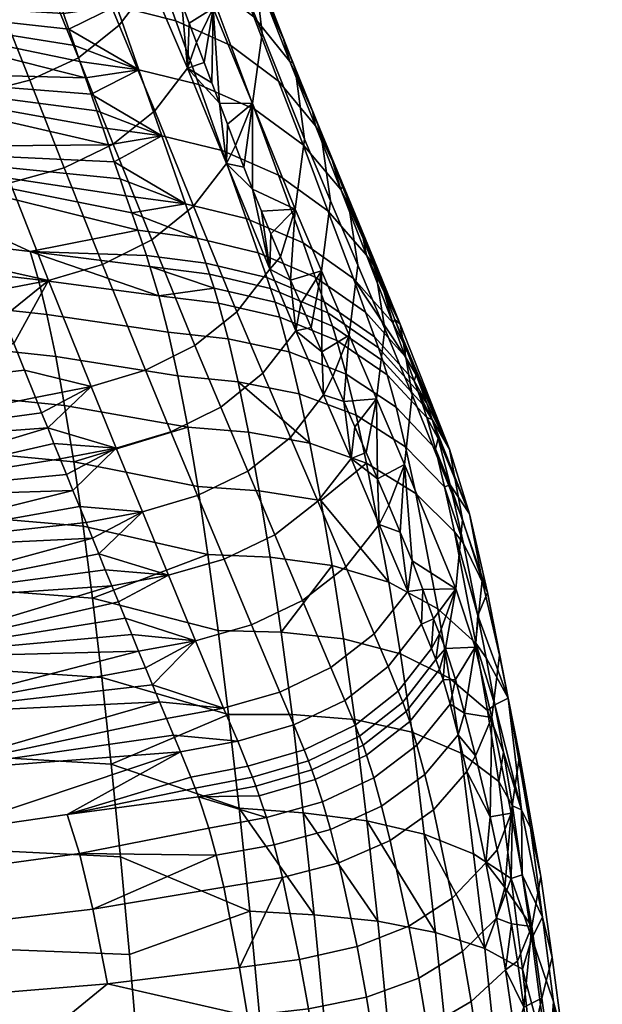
# Model space of a CAD drawing. Header units: millimetres. Extents: x -339 to 339, y -344 to 316.
# Tile 103 of 116: x 201 to 249, y 139 to 220. Entities that reach past the tile are written whole.
import ezdxf

# ---------------------------------------------------------------- set-up
doc = ezdxf.new("R2010")
doc.units = ezdxf.units.MM
doc.header["$MEASUREMENT"] = 0
for name, color, linetype in [('kolecka', 250, 'Continuous'), ('sedak', 253, 'Continuous'), ('sesak doplnky', 211, 'Continuous')]:
    doc.layers.add(name, color=color, linetype=linetype)

msp = doc.modelspace()

# ---------------------------------------------------------------- meshes
at = {"layer": 'kolecka'}
mesh = msp.add_polyface(dxfattribs=at)
corners = [(324.849, -53.476, 24.588), (324.849, -52.976, 30.046), (335.849, -52.976, 30.046), (335.849, -53.097, 27.351), (324.849, -53.476, 35.505), (335.849, -53.097, 32.742), (324.849, -55.082, 19.004), (335.849, -53.476, 24.588), (335.849, -54.134, 21.792), (324.849, -55.082, 41.089), (335.849, -54.134, 38.301), (335.849, -53.476, 35.505), (335.849, -55.082, 41.089), (337.971, -53.853, 30.047), (337.971, -54.371, 24.59), (336.953, -53.715, 24.465), (336.953, -53.185, 30.047), (338.639, -54.87, 30.047), (338.639, -55.37, 24.781), (337.971, -54.415, 35.728), (336.953, -53.76, 35.858), (336.953, -55.277, 19.081), (336.953, -55.453, 41.447), (302.849, -53.476, 24.588), (291.849, -53.476, 24.588), (291.849, -53.097, 27.351), (302.849, -52.976, 30.046), (291.849, -52.976, 30.046), (291.849, -53.097, 32.742), (302.849, -53.476, 35.505), (302.849, -55.082, 19.004), (291.849, -54.134, 21.792), (291.849, -53.476, 35.505), (291.849, -54.134, 38.301), (302.849, -55.082, 41.089), (289.728, -53.853, 30.047), (290.744, -53.185, 30.047), (290.744, -53.715, 24.465), (289.728, -54.371, 24.59), (289.059, -54.87, 30.047), (289.059, -55.37, 24.781), (289.728, -54.415, 35.728), (290.744, -53.76, 35.858), (290.744, -55.277, 19.081), (290.744, -55.453, 41.447), (218.09, 257.37, 35.503), (218.09, 258.899, 40.766), (217.073, 258.278, 41.012), (217.073, 256.714, 35.628), (218.758, 258.369, 35.312), (218.758, 259.844, 40.392), (218.09, 256.853, 30.046), (217.073, 256.185, 30.046), (218.758, 257.87, 30.046), (218.09, 257.415, 24.365), (217.073, 256.76, 24.235), (218.758, 258.412, 24.564), (218.09, 259.07, 18.902), (217.073, 258.453, 18.646), (215.969, 256.097, 27.351)]
mesh.append_faces([[corners[k] for k in face] for face in [(0, 1, 2, 3), (1, 4, 5, 2), (6, 0, 7, 8), (4, 9, 10, 11), (0, 3, 7, 7), (4, 11, 5, 5), (9, 12, 10, 10), (13, 14, 15, 16), (17, 18, 14, 13), (19, 13, 16, 20), (15, 8, 7, 7), (16, 15, 7, 3), (2, 16, 3, 3), (11, 20, 5, 5), (10, 20, 11, 11), (5, 16, 2, 2), (21, 8, 15, 15), (5, 20, 16, 16), (22, 20, 10, 10), (23, 24, 25, 26), (26, 27, 28, 29), (30, 31, 24, 23), (29, 32, 33, 34), (29, 28, 32, 32), (27, 26, 25, 25), (35, 36, 37, 38), (39, 35, 38, 40), (41, 42, 36, 35), (37, 24, 31, 31), (36, 25, 24, 37), (27, 25, 36, 36), (32, 28, 42, 42), (33, 32, 42, 42), (28, 27, 36, 36), (43, 37, 31, 31), (28, 36, 42, 42), (44, 33, 42, 42), (45, 46, 47, 48), (49, 50, 46, 45), (51, 45, 48, 52), (53, 49, 45, 51), (54, 51, 52, 55), (56, 53, 51, 54), (57, 54, 55, 58), (59, 55, 52, 52)]])
mesh = msp.add_polyface(dxfattribs=at)
corners = [(4.549, 24.583, 280), (4.549, 24.583, 277), (0, 25, 277), (0, 25, 280), (13.68, 20.925, 280), (13.68, 20.925, 277), (9.202, 23.245, 277), (9.202, 23.245, 280), (20.925, 13.68, 280), (20.925, 13.68, 277), (17.678, 17.678, 277), (17.678, 17.678, 280), (24.583, 4.549, 280), (24.583, 4.549, 277), (23.245, 9.202, 277), (23.245, 9.202, 280), (24.583, -4.549, 280), (24.583, -4.549, 277), (25, 0, 277), (25, 0, 280), (20.925, -13.68, 280), (20.925, -13.68, 277), (23.245, -9.202, 277), (23.245, -9.202, 280), (13.68, -20.925, 280), (13.68, -20.925, 277), (17.678, -17.678, 277), (17.678, -17.678, 280), (4.549, -24.583, 280), (4.549, -24.583, 277), (9.202, -23.245, 277), (9.202, -23.245, 280), (0, -25, 280), (0, -25, 277), (24.583, -4.549, 280), (20.925, -13.68, 280), (23.245, -9.202, 280), (25, 0, 280), (17.678, 17.678, 280), (13.68, -20.925, 280), (0, -25, 280), (9.202, -23.245, 280), (-9.202, -23.245, 280), (17.678, -17.678, 280), (23.245, 9.202, 280), (24.583, 4.549, 280), (20.925, 13.68, 280), (4.549, 24.583, 280), (13.68, 20.925, 280), (9.202, 23.245, 280), (4.549, -24.583, 280), (204.969, 256.476, 35.505), (204.969, 255.976, 30.046), (215.969, 256.097, 32.742), (215.969, 256.476, 35.505), (204.969, 256.476, 24.588), (215.969, 256.097, 27.351), (215.969, 255.976, 30.046), (215.969, 256.476, 24.588), (217.073, 256.185, 30.046), (217.073, 256.714, 35.628), (182.969, 256.476, 35.505), (171.969, 256.476, 35.505), (171.969, 256.097, 32.742), (182.969, 255.976, 30.046), (171.969, 255.976, 30.046), (171.969, 256.097, 27.351), (182.969, 256.476, 24.588), (171.969, 256.476, 24.588), (170.865, 256.185, 30.046), (170.865, 256.714, 35.628), (170.865, 256.76, 24.235)]
mesh.append_faces([[corners[k] for k in face] for face in [(0, 1, 2, 3), (4, 5, 6, 7), (7, 6, 1, 0), (8, 9, 10, 11), (12, 13, 14, 15), (15, 14, 9, 8), (11, 10, 5, 4), (16, 17, 18, 19), (20, 21, 22, 23), (23, 22, 17, 16), (24, 25, 26, 27), (28, 29, 30, 31), (31, 30, 25, 24), (27, 26, 21, 20), (19, 18, 13, 12), (32, 33, 29, 28), (34, 35, 36, 36), (37, 38, 34, 34), (39, 35, 34, 34), (40, 41, 39, 39), (34, 38, 42, 42), (39, 43, 35, 35), (42, 39, 34, 34), (44, 37, 45, 45), (44, 46, 38, 38), (37, 44, 38, 38), (47, 48, 49, 49), (38, 48, 47, 47), (41, 40, 50, 50), (51, 52, 53, 54), (52, 55, 56, 57), (52, 57, 53, 53), (55, 58, 56, 56), (59, 60, 54, 53), (59, 57, 56, 56), (59, 53, 57, 57), (61, 62, 63, 64), (64, 65, 66, 67), (64, 63, 65, 65), (67, 66, 68, 68), (69, 63, 62, 70), (69, 66, 65, 65), (71, 68, 66, 66), (69, 65, 63, 63), (66, 69, 71, 71)]])
at = {"layer": 'sedak'}
mesh = msp.add_polyface(dxfattribs=at)
corners = [(201.385, 228.416, 869.303), (204.72, 231.04, 869.128), (202.827, 236.264, 914.105), (199.505, 233.63, 914.265), (197.417, 226.646, 869.344), (195.545, 231.868, 914.303), (192.974, 225.638, 869.267), (191.097, 230.88, 914.236), (199.587, 220.656, 824.497), (203.561, 222.373, 824.464), (195.143, 219.716, 824.398), (201.971, 214.614, 779.118), (205.954, 216.463, 778.88), (197.539, 213.499, 779.279), (205.461, 231.098, 629.317), (200.692, 231.794, 628.872), (200.297, 232.935, 634.848), (201.565, 229.27, 615.839), (201.127, 230.538, 622.354), (207.244, 226.008, 603.28), (202.455, 226.698, 602.817), (202.008, 227.99, 609.327), (202.905, 225.393, 596.31), (187.24, 227.813, 891.599), (187.726, 226.478, 880.356), (186.771, 229.112, 902.848), (185.884, 231.604, 925.359), (186.319, 230.376, 914.101), (190.404, 219.265, 824.216), (189.835, 220.779, 835.435), (190.99, 217.715, 813.002), (191.593, 216.129, 801.793), (188.228, 225.107, 869.117), (188.747, 223.7, 857.885), (189.283, 222.258, 846.657), (192.213, 214.507, 790.589), (192.849, 212.849, 779.39), (176.292, 233.188, 618.944), (178.008, 227.522, 590.396), (203.36, 224.076, 589.806), (203.818, 222.747, 583.304), (204.28, 221.406, 576.805), (179.789, 221.621, 561.902), (204.727, 220.109, 570.58), (205.176, 218.803, 564.358), (205.629, 217.486, 558.137), (206.086, 216.158, 551.92), (206.547, 214.818, 545.705), (181.63, 215.485, 533.464), (207.01, 213.465, 539.493), (207.478, 212.099, 533.284), (207.948, 210.72, 527.079), (208.422, 209.329, 520.876)]
mesh.append_faces([[corners[k] for k in face] for face in [(0, 1, 2, 3), (4, 0, 3, 5), (6, 4, 5, 7), (8, 9, 0, 4), (10, 8, 4, 6), (11, 12, 9, 8), (13, 11, 8, 10), (14, 15, 16, 16), (14, 17, 18, 18), (14, 18, 15, 15), (19, 20, 21, 21), (19, 22, 20, 20), (19, 21, 17, 17), (7, 23, 24, 6), (25, 23, 7, 7), (26, 27, 7, 7), (28, 10, 29, 29), (10, 30, 31, 13), (32, 33, 6, 6), (34, 29, 10, 10), (34, 6, 33, 33), (6, 24, 32, 32), (34, 10, 6, 6), (10, 28, 30, 30), (13, 31, 35, 35), (36, 13, 35, 35), (37, 18, 17, 17), (37, 17, 21, 21), (38, 20, 22, 22), (38, 22, 39, 39), (20, 37, 21, 21), (38, 40, 41, 41), (42, 41, 43, 43), (42, 44, 45, 45), (42, 45, 46, 46), (44, 42, 43, 43), (40, 38, 39, 39), (15, 18, 37, 37), (46, 47, 42, 42), (48, 42, 47, 47), (48, 49, 50, 50), (48, 50, 51, 51), (51, 52, 48, 48), (48, 47, 49, 49)]])
mesh = msp.add_polyface(dxfattribs=at)
corners = [(113.064, 220.267, 866.433), (113.661, 217.737, 845.556), (151.524, 219.427, 845.359), (150.732, 222.038, 866.221), (112.519, 222.78, 886.666), (150.008, 224.552, 886.451), (111.976, 225.302, 908.179), (149.286, 227.083, 907.962), (171.39, 218.146, 824.369), (190.404, 219.265, 824.216), (189.835, 220.779, 835.435), (189.283, 222.258, 846.657), (188.747, 223.7, 857.885), (188.228, 225.107, 869.117), (187.726, 226.478, 880.356), (187.24, 227.813, 891.599), (152.363, 217.272, 824.489), (133.33, 216.605, 824.58), (154.299, 209.432, 782.233), (173.527, 211.138, 781.93), (172.433, 214.586, 803.172), (153.31, 213.186, 803.416), (155.369, 205.492, 760.318), (174.713, 207.475, 759.96), (156.434, 201.68, 739.462), (175.896, 203.894, 739.058), (115.792, 206.847, 782.69), (115.028, 211.133, 803.779), (116.616, 202.427, 760.861), (190.99, 217.715, 813.002), (192.213, 214.507, 790.589), (191.593, 216.129, 801.793), (194.99, 207.325, 743.724), (194.257, 209.206, 755.605), (193.544, 211.048, 767.494), (192.849, 212.849, 779.39), (195.741, 205.403, 731.851), (177.123, 200.246, 718.292), (133.33, 216.605, 824.58), (154.212, 224.399, 561.321), (152.685, 230.3, 589.839), (178.008, 227.522, 590.396), (179.789, 221.621, 561.902), (155.79, 218.26, 532.859), (181.63, 215.485, 533.464), (157.413, 211.885, 504.456), (183.528, 209.115, 505.085), (159.077, 205.276, 476.114), (185.481, 202.514, 476.769), (159.602, 202.863, 467.159), (186.098, 200.15, 467.971), (129.899, 220.615, 532.346), (128.585, 226.756, 560.828), (131.249, 214.233, 503.921), (132.63, 207.618, 475.557), (133.064, 205.163, 466.471), (204.28, 221.406, 576.805)]
mesh.append_faces([[corners[k] for k in face] for face in [(0, 1, 2, 3), (4, 0, 3, 5), (6, 4, 5, 7), (8, 9, 10, 10), (2, 11, 12, 12), (3, 12, 13, 13), (11, 2, 10, 10), (5, 14, 15, 15), (14, 3, 13, 13), (2, 16, 8, 8), (17, 16, 2, 2), (12, 3, 2, 2), (3, 14, 5, 5), (10, 2, 8, 8), (17, 2, 1, 1), (18, 19, 20, 21), (22, 23, 19, 18), (24, 25, 23, 22), (26, 18, 21, 27), (28, 22, 18, 26), (8, 20, 29, 29), (20, 30, 31, 31), (31, 29, 20, 20), (32, 33, 23, 25), (33, 34, 23, 23), (35, 30, 19, 19), (36, 32, 25, 25), (19, 23, 34, 34), (25, 37, 36, 36), (20, 19, 30, 30), (8, 29, 9, 9), (8, 16, 21, 20), (21, 16, 38, 38), (38, 27, 21, 21), (39, 40, 41, 42), (43, 39, 42, 44), (45, 43, 44, 46), (47, 45, 46, 48), (49, 47, 48, 50), (51, 52, 39, 43), (53, 51, 43, 45), (54, 53, 45, 47), (55, 54, 47, 49), (41, 56, 42, 42)]])
mesh = msp.add_polyface(dxfattribs=at)
corners = [(209.312, 219.131, 778.554), (211.943, 222.587, 778.138), (209.512, 228.389, 823.935), (206.899, 224.96, 824.277), (205.954, 216.463, 778.88), (203.561, 222.373, 824.464), (212.226, 212.117, 730.842), (214.914, 215.601, 730.384), (208.81, 209.384, 731.211), (220.354, 219.822, 605.227), (216.512, 222.754, 604.477), (214.634, 227.835, 630.454), (218.416, 224.899, 631.161), (213.961, 219.505, 577.86), (209.093, 220.724, 577.286), (207.244, 226.008, 603.28), (212.063, 224.784, 603.829), (218.474, 217.477, 578.542), (222.389, 214.546, 579.332), (215.84, 214.269, 553.013), (210.924, 215.483, 552.417), (220.416, 212.245, 553.723), (224.401, 209.314, 554.547), (203.36, 224.076, 589.806), (202.905, 225.393, 596.31), (204.28, 221.406, 576.805), (203.818, 222.747, 583.304), (205.176, 218.803, 564.358), (204.727, 220.109, 570.58), (206.086, 216.158, 551.92), (205.629, 217.486, 558.137), (207.01, 213.465, 539.493), (206.547, 214.818, 545.705), (212.806, 210.055, 527.592), (207.478, 212.099, 533.284), (221.323, 221.24, 631.922), (220.589, 223.667, 650.506), (221.303, 221.804, 640.572), (223.322, 216.166, 606.036), (219.892, 225.503, 660.448), (222.038, 219.914, 630.646), (225.427, 210.891, 580.187), (225.163, 212.072, 590.996), (222.793, 217.996, 620.725), (223.568, 216.05, 610.811), (224.358, 214.075, 600.901), (213.858, 222.441, 762.62), (213.28, 224.061, 773.241), (215.036, 219.313, 742.692), (214.437, 220.889, 752.639), (215.65, 217.71, 732.762), (216.9, 214.418, 712.895), (216.272, 216.08, 722.832), (212.74, 225.658, 783.94), (217.537, 212.728, 702.958)]
mesh.append_faces([[corners[k] for k in face] for face in [(0, 1, 2, 3), (4, 0, 3, 5), (6, 7, 1, 0), (8, 6, 0, 4), (9, 10, 11, 12), (13, 14, 15, 16), (17, 13, 16, 10), (18, 17, 10, 9), (19, 20, 14, 13), (21, 19, 13, 17), (22, 21, 17, 18), (15, 23, 24, 24), (14, 25, 26, 26), (14, 27, 28, 28), (14, 28, 25, 25), (20, 29, 30, 30), (20, 31, 32, 32), (33, 34, 31, 31), (20, 32, 29, 29), (20, 30, 27, 27), (14, 26, 23, 23), (20, 27, 14, 14), (33, 31, 20, 20), (15, 14, 23, 23), (35, 36, 37, 37), (35, 38, 9, 12), (35, 39, 36, 36), (37, 40, 35, 35), (18, 9, 38, 41), (41, 38, 42, 42), (35, 43, 38, 38), (44, 38, 43, 43), (44, 45, 38, 38), (45, 42, 38, 38), (35, 40, 43, 43), (1, 46, 47, 47), (7, 48, 49, 49), (1, 49, 46, 46), (49, 1, 7, 7), (50, 48, 7, 7), (51, 52, 7, 7), (50, 7, 52, 52), (53, 1, 47, 47), (51, 7, 54, 54)]])
mesh = msp.add_polyface(dxfattribs=at)
corners = [(204.786, 207.433, 731.494), (208.81, 209.384, 731.211), (205.954, 216.463, 778.88), (201.971, 214.614, 779.118), (215.418, 204.291, 683.386), (218.12, 207.79, 682.892), (214.914, 215.601, 730.384), (212.226, 212.117, 730.842), (211.98, 201.518, 683.781), (207.939, 199.505, 684.077), (215.525, 192.845, 636.577), (218.971, 195.624, 636.176), (211.466, 190.818, 636.859), (207.017, 189.475, 637.035), (203.51, 198.183, 684.286), (213.549, 185.776, 611.177), (217.639, 187.798, 610.91), (209.069, 184.437, 611.329), (215.733, 180.529, 585.528), (219.862, 182.543, 585.27), (217.763, 208.849, 528.206), (212.806, 210.055, 527.592), (210.924, 215.483, 552.417), (215.84, 214.269, 553.013), (219.736, 203.276, 503.427), (214.742, 204.474, 502.801), (220.715, 200.467, 491.057), (215.716, 201.654, 490.424), (208.422, 209.329, 520.876), (207.948, 210.72, 527.079), (208.899, 207.932, 514.675), (209.38, 206.531, 508.475), (207.478, 212.099, 533.284), (210.35, 203.726, 496.076), (209.863, 205.132, 502.276), (210.839, 202.304, 489.892), (216.416, 199.601, 481.743), (211.534, 200.243, 481.202), (216.718, 198.699, 478.07), (211.832, 199.337, 477.524), (212.572, 196.924, 468.556), (217.089, 197.557, 473.587), (218.188, 211.01, 693.026), (217.537, 212.728, 702.958), (202.928, 187.338, 630.707), (203.433, 186.085, 624.271), (204.461, 183.544, 611.408), (203.944, 184.82, 617.838), (204.983, 182.255, 604.981), (217.468, 196.319, 469.144), (214.123, 190.365, 451.181), (213.337, 193.944, 459.751), (218.25, 193.392, 460.396), (219.069, 189.874, 451.873), (219.923, 185.731, 443.645), (214.93, 186.149, 442.908), (202.004, 200.571, 477.231), (203.375, 195.382, 460.012), (202.68, 198.241, 468.542), (204.091, 191.959, 451.694), (205.574, 183.296, 435.957), (215.755, 181.266, 435.012), (204.824, 187.939, 443.652)]
mesh.append_faces([[corners[k] for k in face] for face in [(0, 1, 2, 3), (4, 5, 6, 7), (8, 4, 7, 1), (9, 8, 1, 0), (10, 11, 4, 8), (12, 10, 8, 9), (13, 12, 9, 14), (15, 16, 10, 12), (17, 15, 12, 13), (18, 19, 16, 15), (20, 21, 22, 23), (24, 25, 21, 20), (26, 27, 25, 24), (21, 28, 29, 29), (25, 30, 21, 21), (21, 30, 28, 28), (25, 31, 30, 30), (29, 32, 21, 21), (25, 33, 34, 34), (35, 27, 36, 37), (27, 33, 25, 25), (36, 38, 39, 37), (33, 27, 35, 35), (40, 39, 41, 41), (31, 25, 34, 34), (39, 38, 41, 41), (5, 42, 43, 43), (43, 6, 5, 5), (44, 45, 13, 13), (46, 17, 47, 47), (17, 13, 45, 45), (17, 46, 48, 48), (41, 49, 40, 40), (50, 51, 52, 53), (49, 52, 51, 40), (53, 54, 55, 50), (56, 37, 39, 39), (56, 39, 40, 40), (37, 56, 35, 35), (51, 57, 58, 40), (50, 59, 57, 51), (60, 55, 61, 61), (55, 62, 59, 50), (55, 60, 62, 62)]])
mesh = msp.add_polyface(dxfattribs=at)
corners = [(200.355, 206.189, 731.698), (204.786, 207.433, 731.494), (201.971, 214.614, 779.118), (197.539, 213.499, 779.279), (203.51, 198.183, 684.286), (207.939, 199.505, 684.077), (194.257, 209.206, 755.605), (194.99, 207.325, 743.724), (200.643, 193.026, 660.774), (201.526, 190.822, 648.955), (207.017, 189.475, 637.035), (197.299, 201.438, 708.129), (198.107, 199.396, 696.279), (192.849, 212.849, 779.39), (193.544, 211.048, 767.494), (195.741, 205.403, 731.851), (196.511, 203.441, 719.986), (198.934, 197.313, 684.437), (199.779, 195.189, 672.602), (202.428, 188.578, 637.145), (202.928, 187.338, 630.707), (209.069, 184.437, 611.329), (203.433, 186.085, 624.271), (203.944, 184.82, 617.838), (173.527, 211.138, 781.93), (177.123, 200.246, 718.292), (178.43, 196.428, 697.083), (179.793, 192.525, 675.872), (181.211, 188.542, 654.678), (182.647, 184.567, 633.993), (184.206, 180.303, 612.324), (204.461, 183.544, 611.408), (183.528, 209.115, 505.085), (208.422, 209.329, 520.876), (208.899, 207.932, 514.675), (209.38, 206.531, 508.475), (181.63, 215.485, 533.464), (209.863, 205.132, 502.276), (210.35, 203.726, 496.076), (210.839, 202.304, 489.892), (202.68, 198.241, 468.542), (186.098, 200.15, 467.971), (185.481, 202.514, 476.769), (202.004, 200.571, 477.231), (204.091, 191.959, 451.694), (187.385, 193.746, 450.922), (186.733, 197.24, 459.335), (203.375, 195.382, 460.012), (204.824, 187.939, 443.652), (188.054, 189.635, 442.796), (188.738, 184.882, 435.033), (205.574, 183.296, 435.957), (212.572, 196.924, 468.556)]
mesh.append_faces([[corners[k] for k in face] for face in [(0, 1, 2, 3), (4, 5, 1, 0), (3, 6, 7, 0), (4, 8, 9, 10), (0, 11, 12, 4), (3, 13, 14, 14), (0, 7, 15, 15), (6, 3, 14, 14), (0, 16, 11, 11), (4, 12, 17, 17), (4, 18, 8, 8), (10, 9, 19, 19), (10, 19, 20, 20), (18, 4, 17, 17), (16, 0, 15, 15), (21, 22, 23, 23), (24, 14, 13, 13), (25, 16, 15, 15), (26, 12, 11, 11), (27, 18, 17, 17), (28, 9, 8, 8), (19, 9, 28, 29), (8, 18, 27, 27), (17, 12, 26, 26), (26, 27, 17, 17), (27, 28, 8, 8), (29, 22, 20, 20), (30, 31, 23, 23), (29, 30, 22, 22), (20, 19, 29, 29), (32, 33, 34, 34), (34, 35, 32, 32), (36, 33, 32, 32), (32, 37, 38, 38), (32, 38, 39, 39), (40, 41, 42, 43), (44, 45, 46, 47), (48, 49, 45, 44), (47, 46, 41, 40), (50, 49, 48, 51), (32, 43, 42, 42), (32, 39, 43, 43), (43, 52, 40, 40), (32, 35, 37, 37)]])
mesh = msp.add_polyface(dxfattribs=at)
corners = [(218.971, 195.624, 636.176), (221.668, 199.121, 635.655), (218.12, 207.79, 682.892), (215.418, 204.291, 683.386), (221.109, 190.573, 610.51), (223.818, 194.065, 609.976), (222.396, 206.831, 528.937), (217.763, 208.849, 528.206), (215.84, 214.269, 553.013), (220.416, 212.245, 553.723), (226.447, 203.906, 529.784), (224.401, 209.314, 554.547), (224.419, 201.267, 504.167), (219.736, 203.276, 503.427), (228.529, 198.352, 505.02), (225.408, 198.472, 491.801), (220.715, 200.467, 491.057), (229.534, 195.577, 492.656), (232.787, 191.957, 493.574), (221.422, 198.423, 482.381), (216.416, 199.601, 481.743), (215.716, 201.654, 490.424), (226.126, 196.438, 483.123), (230.265, 193.551, 483.969), (221.73, 197.526, 478.713), (216.718, 198.699, 478.07), (226.44, 195.544, 479.457), (230.586, 192.661, 480.304), (222.101, 196.4, 474.271), (217.089, 197.557, 473.587), (226.807, 194.445, 475.095), (222.48, 195.188, 469.874), (217.468, 196.319, 469.144), (227.182, 193.266, 470.779), (227.509, 205.659, 555.437), (229.621, 200.254, 530.697), (222.389, 214.546, 579.332), (225.427, 210.891, 580.187), (229.331, 201.622, 541.517), (227.642, 205.888, 561.301), (226.805, 207.978, 571.196), (231.763, 194.711, 505.939), (231.05, 197.234, 521.725), (231.928, 194.993, 511.827), (225.979, 210.039, 581.094), (228.484, 203.77, 551.409), (225.163, 212.072, 590.996), (230.185, 199.443, 531.623), (218.857, 209.264, 683.104), (218.188, 211.01, 693.026), (225.069, 194.323, 604.124), (224.207, 196.288, 613.973), (223.365, 198.223, 623.825), (219.547, 207.492, 673.196), (220.259, 205.693, 663.301), (222.548, 200.131, 633.682), (221.757, 202.012, 643.546), (220.996, 203.866, 653.419)]
mesh.append_faces([[corners[k] for k in face] for face in [(0, 1, 2, 3), (4, 5, 1, 0), (6, 7, 8, 9), (10, 6, 9, 11), (12, 13, 7, 6), (14, 12, 6, 10), (15, 16, 13, 12), (17, 15, 12, 14), (14, 18, 17, 17), (19, 20, 21, 16), (22, 19, 16, 15), (23, 22, 15, 17), (24, 25, 20, 19), (26, 24, 19, 22), (27, 26, 22, 23), (28, 29, 25, 24), (30, 28, 24, 26), (31, 32, 29, 28), (33, 31, 28, 30), (10, 11, 34, 35), (11, 36, 37, 34), (35, 34, 38, 38), (39, 34, 40, 40), (35, 41, 14, 10), (18, 14, 41, 41), (42, 43, 41, 41), (37, 44, 40, 40), (45, 34, 39, 39), (34, 37, 40, 40), (46, 44, 37, 37), (47, 35, 38, 38), (41, 35, 42, 42), (35, 47, 42, 42), (38, 34, 45, 45), (2, 48, 49, 49), (50, 51, 5, 5), (51, 52, 5, 5), (2, 53, 48, 48), (54, 2, 1, 1), (1, 55, 56, 56), (1, 56, 57, 57), (1, 57, 54, 54), (5, 52, 1, 1), (1, 52, 55, 55), (53, 2, 54, 54)]])
mesh = msp.add_polyface(dxfattribs=at)
corners = [(217.639, 187.798, 610.91), (221.109, 190.573, 610.51), (218.971, 195.624, 636.176), (215.525, 192.845, 636.577), (223.363, 185.311, 584.869), (226.09, 188.798, 584.321), (223.818, 194.065, 609.976), (219.862, 182.543, 585.27), (225.606, 180.084, 560.294), (228.348, 183.567, 559.73), (233.534, 189.94, 484.871), (230.265, 193.551, 483.969), (229.534, 195.577, 492.656), (232.787, 191.957, 493.574), (233.863, 189.051, 481.206), (230.586, 192.661, 480.304), (230.946, 191.595, 476.062), (226.807, 194.445, 475.095), (226.44, 195.544, 479.457), (234.212, 188.026, 477.12), (231.311, 190.457, 471.867), (227.182, 193.266, 470.779), (234.565, 186.933, 473.076), (223.26, 192.329, 461.225), (218.25, 193.392, 460.396), (217.468, 196.319, 469.144), (222.48, 195.188, 469.874), (227.943, 190.49, 462.295), (232.044, 187.781, 463.623), (235.266, 184.369, 465.131), (224.083, 188.885, 452.791), (219.069, 189.874, 451.873), (228.75, 187.139, 454.016), (232.823, 184.539, 455.575), (236.012, 181.246, 457.377), (224.954, 184.832, 444.649), (219.923, 185.731, 443.645), (229.614, 183.19, 446.027), (233.664, 180.712, 447.813), (220.802, 180.934, 435.783), (215.755, 181.266, 435.012), (214.93, 186.149, 442.908), (225.855, 180.136, 436.861), (233.681, 190.436, 492.073), (234.549, 188.114, 482.207), (232.808, 192.726, 501.942), (231.763, 194.711, 505.939), (231.928, 194.993, 511.827), (235.003, 186.774, 476.767), (225.949, 192.33, 594.277), (225.069, 194.323, 604.124), (230.5, 181.915, 545.029), (229.58, 184.057, 554.885), (227.749, 188.254, 574.584), (226.843, 190.307, 584.431), (228.663, 186.17, 564.736), (235.496, 185.229, 471.378), (236.474, 181.429, 460.854)]
mesh.append_faces([[corners[k] for k in face] for face in [(0, 1, 2, 3), (4, 5, 6, 1), (7, 4, 1, 0), (8, 9, 5, 4), (10, 11, 12, 13), (14, 15, 11, 10), (16, 17, 18, 15), (19, 16, 15, 14), (20, 21, 17, 16), (22, 20, 16, 19), (23, 24, 25, 26), (27, 23, 26, 21), (28, 27, 21, 20), (29, 28, 20, 22), (30, 31, 24, 23), (32, 30, 23, 27), (33, 32, 27, 28), (34, 33, 28, 29), (31, 35, 36, 36), (30, 35, 31, 31), (37, 35, 30, 32), (38, 37, 32, 33), (39, 40, 41, 36), (37, 42, 35, 35), (43, 10, 13, 13), (44, 14, 10, 10), (45, 13, 46, 46), (47, 45, 46, 46), (13, 45, 43, 43), (10, 43, 44, 44), (48, 14, 44, 44), (48, 19, 14, 14), (48, 22, 19, 19), (6, 49, 50, 50), (51, 52, 9, 9), (53, 54, 5, 5), (9, 52, 55, 55), (9, 55, 53, 53), (5, 54, 49, 49), (5, 49, 6, 6), (53, 5, 9, 9), (56, 29, 22, 22), (57, 29, 56, 56), (22, 48, 56, 56)]])
mesh = msp.add_polyface(dxfattribs=at)
corners = [(209.069, 184.437, 611.329), (205.511, 180.955, 598.557), (206.044, 179.642, 592.135), (211.215, 179.2, 585.661), (204.983, 182.255, 604.981), (206.583, 178.317, 585.716), (207.631, 175.744, 573.423), (213.357, 174, 561.092), (207.104, 177.036, 579.568), (208.164, 174.442, 567.28), (208.7, 173.131, 561.14), (209.242, 171.812, 555.002), (183.594, 151.384, 487.118), (194.324, 152.803, 486.762), (192.525, 157.839, 507.352), (203.944, 184.82, 617.838), (203.433, 186.085, 624.271), (184.206, 180.303, 612.324), (204.461, 183.544, 611.408), (185.779, 176.038, 591.198), (187.4, 171.667, 570.123), (189.064, 167.198, 549.121), (210.341, 169.134, 542.736), (209.789, 170.48, 548.867), (190.778, 162.568, 528.214), (211.463, 166.389, 530.487), (210.899, 167.771, 536.609), (212.604, 163.609, 518.247), (212.032, 164.998, 524.367), (213.759, 160.879, 505.998), (213.18, 162.235, 512.122), (214.344, 159.501, 499.866), (215.817, 155.797, 484.987), (215.542, 156.526, 487.688), (205.033, 154.356, 486.368), (206.05, 151.148, 476.463), (216.669, 153.238, 476.997), (206.335, 178.023, 428.696), (189.432, 179.482, 427.726), (188.738, 184.882, 435.033), (205.574, 183.296, 435.957), (209.407, 150.893, 405.494), (192.232, 151.745, 404.545), (191.54, 159.501, 409.29), (208.648, 158.495, 410.273), (207.104, 172.118, 421.945), (190.133, 173.431, 420.948), (216.594, 175.706, 427.583), (207.878, 165.591, 415.775), (190.838, 166.752, 414.776)]
mesh.append_faces([[corners[k] for k in face] for face in [(0, 1, 2, 3), (1, 0, 4, 4), (5, 3, 2, 2), (6, 7, 3, 3), (3, 5, 8, 8), (7, 6, 9, 9), (6, 3, 8, 8), (7, 10, 11, 11), (10, 7, 9, 9), (12, 13, 14, 14), (15, 16, 17, 17), (18, 17, 4, 4), (17, 1, 4, 4), (1, 19, 2, 2), (19, 1, 17, 17), (19, 8, 5, 5), (20, 9, 6, 6), (6, 8, 20, 20), (21, 11, 10, 10), (21, 22, 23, 23), (23, 11, 21, 21), (10, 9, 20, 20), (24, 25, 26, 26), (24, 27, 28, 28), (28, 25, 24, 24), (14, 29, 30, 30), (31, 29, 14, 14), (30, 27, 14, 14), (26, 22, 21, 21), (21, 10, 20, 20), (32, 33, 34, 34), (34, 35, 36, 32), (19, 20, 8, 8), (21, 24, 26, 26), (13, 31, 14, 14), (31, 13, 34, 34), (24, 14, 27, 27), (19, 5, 2, 2), (37, 38, 39, 40), (41, 42, 43, 44), (37, 45, 46, 38), (37, 47, 45, 45), (48, 49, 46, 45), (48, 44, 43, 49)]])
mesh = msp.add_polyface(dxfattribs=at)
corners = [(211.215, 179.2, 585.661), (215.733, 180.529, 585.528), (213.549, 185.776, 611.177), (209.069, 184.437, 611.329), (222.077, 177.323, 560.705), (225.606, 180.084, 560.294), (223.363, 185.311, 584.869), (219.862, 182.543, 585.27), (217.911, 175.317, 560.964), (213.357, 174, 561.092), (220.16, 169.934, 536.399), (224.354, 171.933, 536.121), (215.576, 168.626, 536.545), (217.875, 163.092, 512.01), (222.48, 164.406, 511.815), (219.034, 160.375, 499.728), (223.634, 161.707, 499.509), (219.878, 158.32, 491.051), (224.478, 159.663, 490.795), (220.236, 157.411, 487.484), (224.838, 158.757, 487.202), (220.513, 156.679, 484.754), (225.118, 158.02, 484.423), (220.798, 155.897, 482.03), (225.406, 157.23, 481.648), (221.698, 175.476, 428.377), (216.594, 175.706, 427.583), (215.755, 181.266, 435.012), (220.802, 180.934, 435.783), (225.855, 180.136, 436.861), (219.923, 185.731, 443.645), (224.954, 184.832, 444.649), (209.242, 171.812, 555.002), (209.789, 170.48, 548.867), (213.18, 162.235, 512.122), (213.759, 160.879, 505.998), (212.032, 164.998, 524.367), (215.188, 157.436, 491.229), (215.542, 156.526, 487.688), (215.817, 155.797, 484.987), (214.344, 159.501, 499.866), (210.341, 169.134, 542.736), (210.899, 167.771, 536.609), (211.463, 166.389, 530.487), (212.604, 163.609, 518.247), (218.29, 162.576, 414.493), (217.441, 169.465, 420.712), (222.602, 169.336, 421.502), (223.499, 162.557, 415.263), (224.42, 154.504, 409.288), (225.309, 146.126, 404.397), (219.155, 154.874, 408.864), (216.669, 153.238, 476.997), (221.39, 154.101, 476.671), (222.024, 151.867, 471.477), (217.271, 151.034, 471.862), (205.033, 154.356, 486.368), (206.05, 151.148, 476.463), (206.335, 178.023, 428.696), (205.574, 183.296, 435.957), (207.878, 165.591, 415.775), (207.104, 172.118, 421.945), (208.648, 158.495, 410.273), (220.024, 146.417, 403.971), (209.407, 150.893, 405.494)]
mesh.append_faces([[corners[k] for k in face] for face in [(0, 1, 2, 3), (4, 5, 6, 7), (8, 4, 7, 1), (9, 8, 1, 0), (10, 11, 4, 8), (12, 10, 8, 9), (13, 14, 10, 12), (15, 16, 14, 13), (17, 18, 16, 15), (19, 20, 18, 17), (21, 22, 20, 19), (23, 24, 22, 21), (25, 26, 27, 28), (29, 28, 30, 31), (9, 32, 33, 12), (13, 34, 35, 15), (13, 12, 36, 36), (19, 17, 37, 38), (21, 19, 38, 39), (23, 21, 39, 39), (15, 40, 37, 17), (12, 33, 41, 41), (12, 41, 42, 42), (12, 43, 36, 36), (13, 44, 34, 34), (44, 13, 36, 36), (15, 35, 40, 40), (43, 12, 42, 42), (45, 46, 47, 48), (25, 47, 46, 26), (49, 50, 51, 51), (51, 45, 48, 49), (52, 53, 39, 39), (54, 53, 52, 55), (53, 23, 39, 39), (56, 37, 40, 40), (56, 38, 37, 37), (57, 55, 52, 52), (26, 58, 59, 27), (45, 60, 61, 46), (62, 45, 51, 51), (63, 64, 62, 51), (46, 61, 26, 26), (62, 60, 45, 45)]])
mesh = msp.add_polyface(dxfattribs=at)
corners = [(227.902, 174.69, 535.69), (230.65, 178.171, 535.105), (228.348, 183.567, 559.73), (225.606, 180.084, 560.294), (224.354, 171.933, 536.121), (222.077, 177.323, 560.705), (230.25, 169.175, 511.025), (232.995, 172.659, 510.41), (226.692, 166.412, 511.493), (222.48, 164.406, 511.815), (220.16, 169.934, 536.399), (231.387, 166.499, 498.681), (234.118, 169.985, 498.054), (227.839, 163.728, 499.166), (232.222, 164.478, 489.918), (234.943, 167.972, 489.283), (232.583, 163.579, 486.284), (235.302, 167.076, 485.635), (232.87, 162.807, 483.307), (235.597, 166.273, 482.509), (236.824, 177.55, 449.903), (233.664, 180.712, 447.813), (232.823, 184.539, 455.575), (236.012, 181.246, 457.377), (226.778, 174.8, 429.519), (221.698, 175.476, 428.377), (220.802, 180.934, 435.783), (225.855, 180.136, 436.861), (231.442, 173.421, 431.167), (229.614, 183.19, 446.027), (235.465, 171.246, 433.377), (238.581, 168.413, 436.019), (222.602, 169.336, 421.502), (227.718, 168.779, 422.678), (232.4, 167.544, 424.425), (236.428, 165.538, 426.806), (239.539, 162.891, 429.681), (228.651, 162.151, 416.472), (223.499, 162.557, 415.263), (232.383, 177.532, 525.274), (231.437, 179.741, 535.158), (230.5, 181.915, 545.029), (233.349, 175.191, 514.943), (234.235, 172.823, 504.635), (235.599, 169.192, 489.094), (235.109, 170.42, 494.314), (236.107, 167.993, 484.059), (235.895, 165.414, 479.393), (235.266, 184.369, 465.131), (236.474, 181.429, 460.854), (238.757, 170.684, 441.311), (237.562, 176.609, 450.774), (239.426, 167.221, 436.782), (240.135, 163.351, 432.388), (236.92, 165.44, 475.279)]
mesh.append_faces([[corners[k] for k in face] for face in [(0, 1, 2, 3), (4, 0, 3, 5), (6, 7, 1, 0), (8, 6, 0, 4), (9, 8, 4, 10), (11, 12, 7, 6), (13, 11, 6, 8), (14, 15, 12, 11), (16, 17, 15, 14), (18, 19, 17, 16), (20, 21, 22, 23), (24, 25, 26, 27), (27, 28, 24, 24), (28, 27, 29, 29), (30, 28, 29, 21), (31, 30, 21, 20), (24, 32, 25, 25), (32, 24, 33, 33), (34, 33, 24, 28), (35, 34, 28, 30), (36, 35, 30, 31), (37, 38, 32, 33), (39, 40, 1, 1), (40, 41, 1, 1), (39, 7, 42, 42), (42, 7, 43, 43), (7, 39, 1, 1), (41, 2, 1, 1), (44, 45, 15, 15), (12, 45, 43, 43), (46, 44, 17, 17), (12, 43, 7, 7), (44, 15, 17, 17), (46, 17, 19, 19), (15, 45, 12, 12), (47, 46, 19, 19), (23, 48, 49, 49), (20, 50, 31, 31), (51, 20, 23, 23), (23, 49, 51, 51), (31, 50, 52, 52), (50, 20, 51, 51), (53, 31, 52, 52), (54, 46, 47, 47)]])
mesh = msp.add_polyface(dxfattribs=at)
corners = [(223.634, 161.707, 499.509), (227.839, 163.728, 499.166), (226.692, 166.412, 511.493), (222.48, 164.406, 511.815), (228.681, 161.696, 490.422), (232.222, 164.478, 489.918), (231.387, 166.499, 498.681), (224.478, 159.663, 490.795), (229.042, 160.793, 486.807), (232.583, 163.579, 486.284), (224.838, 158.757, 487.202), (229.324, 160.042, 483.946), (232.87, 162.807, 483.307), (225.118, 158.02, 484.423), (233.164, 161.979, 480.337), (235.895, 165.414, 479.393), (235.597, 166.273, 482.509), (229.615, 159.238, 481.09), (225.406, 157.23, 481.648), (233.753, 160.052, 474.492), (236.487, 163.408, 473.263), (230.207, 157.372, 475.469), (226, 155.407, 476.187), (221.39, 154.101, 476.671), (220.798, 155.897, 482.03), (234.397, 157.643, 468.822), (237.13, 160.904, 467.31), (230.854, 155.039, 470.02), (226.646, 153.132, 470.895), (222.024, 151.867, 471.477), (235.109, 154.733, 463.397), (237.846, 157.887, 461.609), (231.562, 152.219, 464.81), (227.346, 150.384, 465.835), (236.654, 147.503, 453.495), (239.409, 150.406, 451.173), (233.351, 161.126, 418.335), (228.651, 162.151, 416.472), (227.718, 168.779, 422.678), (232.4, 167.544, 424.425), (237.377, 159.394, 420.927), (236.428, 165.538, 426.806), (240.471, 157.064, 424.092), (239.539, 162.891, 429.681), (229.623, 153.845, 410.224), (224.42, 154.504, 409.288), (223.499, 162.557, 415.263), (234.356, 152.741, 411.959), (238.396, 151.128, 414.593), (241.482, 149.1, 417.962), (230.534, 145.594, 405.362), (238.581, 168.413, 436.019), (240.135, 163.351, 432.388), (240.867, 159.473, 428.553), (241.589, 155.058, 424.77), (242.403, 149.403, 420.674), (237.656, 162.663, 468.099), (238.565, 159.177, 461.037), (239.749, 154.16, 453.209), (240.331, 151.465, 449.776), (236.92, 165.44, 475.279)]
mesh.append_faces([[corners[k] for k in face] for face in [(0, 1, 2, 3), (4, 5, 6, 1), (7, 4, 1, 0), (8, 9, 5, 4), (10, 8, 4, 7), (11, 12, 9, 8), (13, 11, 8, 10), (14, 15, 16, 12), (17, 14, 12, 11), (18, 17, 11, 13), (19, 20, 15, 14), (21, 19, 14, 17), (22, 21, 17, 18), (23, 22, 18, 24), (25, 26, 20, 19), (27, 25, 19, 21), (28, 27, 21, 22), (29, 28, 22, 23), (30, 31, 26, 25), (32, 30, 25, 27), (33, 32, 27, 28), (34, 35, 31, 30), (36, 37, 38, 39), (40, 36, 39, 41), (42, 40, 41, 43), (44, 45, 46, 37), (47, 44, 37, 36), (48, 47, 36, 40), (49, 48, 40, 42), (44, 50, 45, 45), (43, 51, 52, 52), (43, 53, 42, 42), (49, 42, 54, 54), (53, 43, 52, 52), (55, 49, 54, 54), (42, 53, 54, 54), (56, 26, 57, 57), (57, 31, 58, 58), (35, 59, 58, 58), (20, 60, 15, 15), (56, 20, 26, 26), (60, 20, 56, 56), (57, 26, 31, 31), (35, 58, 31, 31)]])
mesh = msp.add_polyface(dxfattribs=at)
corners = [(177.707, 121.37, 449.25), (199.845, 121.864, 447.374), (199.199, 127.3, 449.359), (177.105, 126.766, 450.682), (178.271, 115.804, 448.229), (200.453, 116.212, 445.901), (178.795, 110.116, 447.599), (201.015, 110.41, 444.917), (179.275, 104.349, 447.328), (201.529, 104.512, 444.384), (179.71, 98.541, 447.381), (201.995, 98.565, 444.258), (180.101, 92.707, 447.721), (202.414, 92.591, 444.495), (221.107, 128.994, 447.65), (220.501, 133.482, 450.517), (198.521, 132.448, 451.86), (222.787, 113.884, 441.807), (221.704, 124.117, 445.201), (224.13, 97.808, 439.952), (223.722, 103.207, 440.179), (224.319, 95.095, 439.977), (223.273, 108.578, 440.79), (225.221, 81.493, 440.528), (224.502, 92.389, 440.055), (176.476, 131.933, 452.53), (196.304, 145.34, 467.806), (207.15, 146.603, 467.157), (206.05, 151.148, 476.463), (195.275, 149.677, 477.012), (205.033, 154.356, 486.368), (194.324, 152.803, 486.762), (197.41, 139.56, 459.22), (208.334, 140.473, 458.552), (185.439, 144.22, 468.35), (184.481, 148.349, 477.489), (183.594, 151.384, 487.118), (186.469, 138.787, 459.748), (219.193, 141.792, 457.945), (217.896, 148.387, 466.943), (217.271, 151.034, 471.862), (219.851, 137.84, 454.006), (167.485, 108.57, 391.115), (166.996, 117.783, 392.107), (194.805, 117.339, 393.208), (195.382, 108.295, 392.173), (167.952, 99.285, 390.738), (195.93, 99.183, 391.767), (168.396, 89.983, 390.927), (196.453, 90.033, 391.941), (220.86, 137.594, 400.038), (210.871, 134.484, 398.227), (210.15, 142.861, 401.475), (220.024, 146.417, 403.971), (209.407, 150.893, 405.494), (193.566, 135.049, 397.367), (192.909, 143.566, 400.568), (192.232, 151.745, 404.545), (221.664, 128.42, 397.006), (211.565, 125.846, 395.74), (194.199, 126.281, 394.925), (212.229, 117.027, 393.985), (213.462, 99.111, 392.493), (224.181, 94.927, 392.975), (214.035, 90.068, 392.656), (212.862, 108.103, 392.919)]
mesh.append_faces([[corners[k] for k in face] for face in [(0, 1, 2, 3), (4, 5, 1, 0), (6, 7, 5, 4), (8, 9, 7, 6), (10, 11, 9, 8), (12, 13, 11, 10), (14, 15, 16, 2), (17, 18, 1, 5), (18, 14, 2, 1), (19, 20, 9, 11), (21, 19, 11, 11), (20, 22, 7, 9), (23, 24, 13, 13), (2, 16, 25, 3), (5, 7, 17, 17), (11, 13, 21, 21), (26, 27, 28, 29), (29, 28, 30, 31), (32, 33, 27, 26), (34, 26, 29, 35), (35, 29, 31, 36), (37, 32, 26, 34), (38, 39, 27, 33), (39, 40, 27, 27), (16, 15, 41, 41), (33, 16, 41, 41), (28, 27, 40, 40), (16, 32, 37, 37), (25, 16, 37, 37), (33, 32, 16, 16), (42, 43, 44, 45), (46, 42, 45, 47), (48, 46, 47, 49), (50, 51, 52, 53), (54, 53, 52, 52), (51, 55, 56, 52), (52, 56, 57, 54), (51, 58, 59, 59), (51, 59, 60, 55), (61, 44, 60, 59), (62, 63, 64, 64), (62, 47, 45, 65), (64, 49, 47, 62), (65, 45, 44, 61)]])
mesh = msp.add_polyface(dxfattribs=at)
corners = [(222.699, 149.176, 466.506), (227.346, 150.384, 465.835), (226.646, 153.132, 470.895), (222.024, 151.867, 471.477), (233.084, 145.198, 455.317), (236.654, 147.503, 453.495), (235.109, 154.733, 463.397), (231.562, 152.219, 464.81), (228.83, 143.531, 456.618), (224.115, 142.459, 457.442), (237.494, 143.103, 449.004), (240.275, 145.852, 446.416), (239.409, 150.406, 451.173), (233.894, 140.93, 451.041), (229.602, 139.378, 452.501), (224.837, 138.406, 453.432), (238.202, 139.018, 445.452), (241.016, 141.608, 442.626), (234.577, 136.914, 447.636), (230.268, 135.332, 449.149), (225.494, 134.24, 450.044), (238.923, 134.192, 441.932), (241.79, 136.355, 438.712), (235.252, 132.381, 444.42), (224.42, 154.504, 409.288), (230.534, 145.594, 405.362), (225.309, 146.126, 404.397), (229.623, 153.845, 410.224), (235.285, 144.686, 407.169), (234.356, 152.741, 411.959), (239.332, 143.35, 409.928), (238.396, 151.128, 414.593), (241.482, 149.1, 417.962), (242.411, 141.66, 413.466), (231.39, 136.914, 401.396), (226.151, 137.349, 400.437), (236.15, 136.183, 403.235), (240.196, 135.113, 406.07), (243.262, 133.758, 409.723), (220.86, 137.594, 400.038), (220.024, 146.417, 403.971), (219.155, 154.874, 408.864), (244.555, 133.681, 412.658), (243.175, 144.197, 417.527), (242.403, 149.403, 420.674), (240.962, 148.379, 446.367), (240.331, 151.465, 449.776), (242.004, 142.326, 440.88), (241.511, 145.382, 443.467), (242.514, 138.557, 438.116), (242.983, 134.75, 435.735), (217.271, 151.034, 471.862), (217.896, 148.387, 466.943), (219.193, 141.792, 457.945), (219.851, 137.84, 454.006), (220.501, 133.482, 450.517), (208.334, 140.473, 458.552)]
mesh.append_faces([[corners[k] for k in face] for face in [(0, 1, 2, 3), (4, 5, 6, 7), (8, 4, 7, 1), (9, 8, 1, 0), (10, 11, 12, 5), (13, 10, 5, 4), (14, 13, 4, 8), (15, 14, 8, 9), (16, 17, 11, 10), (18, 16, 10, 13), (19, 18, 13, 14), (20, 19, 14, 15), (21, 22, 17, 16), (23, 21, 16, 18), (24, 25, 26, 26), (27, 28, 25, 25), (29, 28, 27, 27), (29, 30, 28, 28), (31, 30, 29, 29), (30, 32, 33, 33), (32, 30, 31, 31), (34, 35, 26, 25), (36, 34, 25, 28), (37, 36, 28, 30), (38, 37, 30, 33), (39, 40, 26, 35), (26, 40, 41, 41), (38, 33, 42, 42), (33, 32, 43, 43), (42, 33, 43, 43), (43, 32, 44, 44), (45, 46, 12, 12), (17, 47, 48, 48), (17, 49, 47, 47), (22, 50, 49, 49), (45, 11, 48, 48), (45, 12, 11, 11), (49, 17, 22, 22), (17, 48, 11, 11), (0, 3, 51, 52), (0, 53, 9, 9), (53, 54, 15, 9), (54, 55, 20, 15), (52, 53, 0, 0), (56, 54, 53, 53)]])
at = {"layer": 'sesak doplnky'}
mesh = msp.add_polyface(dxfattribs=at)
corners = [(221.053, 218.481, 681.348), (220.361, 224.296, 680.456), (217.243, 232.224, 728.154), (217.876, 226.346, 728.968), (220.236, 212.719, 682.19), (217.03, 220.543, 729.739), (224.524, 209.782, 633.968), (223.762, 215.573, 632.977), (223.758, 204.04, 634.896), (226.643, 204.717, 608.208), (225.832, 210.503, 607.158), (225.904, 198.98, 609.185), (228.884, 199.443, 582.476), (228.017, 205.229, 581.37), (228.174, 193.708, 583.499), (231.105, 194.21, 557.818), (230.181, 199.996, 556.668), (231.05, 197.234, 521.725), (230.185, 199.443, 531.623), (232.373, 194.594, 531.959), (229.331, 201.622, 541.517), (226.805, 207.978, 571.196), (225.979, 210.039, 581.094), (228.484, 203.77, 551.409), (227.642, 205.888, 561.301), (231.928, 194.993, 511.827), (220.589, 223.667, 650.506), (219.892, 225.503, 660.448), (219.209, 227.31, 670.399), (222.038, 219.914, 630.646), (221.303, 221.804, 640.572), (222.793, 217.996, 620.725), (224.358, 214.075, 600.901), (223.568, 216.05, 610.811), (225.163, 212.072, 590.996), (212.74, 225.658, 783.94), (213.28, 224.061, 773.241), (214.017, 227.546, 777.542), (213.858, 222.441, 762.62), (214.437, 220.889, 752.639), (215.036, 219.313, 742.692), (215.65, 217.71, 732.762), (217.537, 212.728, 702.958), (216.9, 214.418, 712.895), (220.259, 205.693, 663.301), (216.272, 216.08, 722.832), (223.365, 198.223, 623.825), (218.857, 209.264, 683.104), (218.188, 211.01, 693.026), (224.207, 196.288, 613.973), (222.548, 200.131, 633.682), (225.069, 194.323, 604.124), (219.547, 207.492, 673.196), (220.996, 203.866, 653.419), (221.757, 202.012, 643.546)]
mesh.append_faces([[corners[k] for k in face] for face in [(0, 1, 2, 3), (4, 0, 3, 5), (6, 7, 1, 0), (8, 6, 0, 4), (9, 10, 7, 6), (11, 9, 6, 8), (12, 13, 10, 9), (14, 12, 9, 11), (15, 16, 13, 12), (17, 18, 19, 19), (18, 20, 19, 19), (21, 22, 13, 13), (23, 24, 16, 16), (23, 16, 20, 20), (21, 16, 24, 24), (19, 25, 17, 17), (7, 26, 27, 27), (1, 27, 28, 28), (1, 7, 27, 27), (29, 30, 7, 7), (7, 30, 26, 26), (7, 31, 29, 29), (32, 33, 10, 10), (33, 31, 10, 10), (13, 16, 21, 21), (10, 34, 32, 32), (13, 34, 10, 10), (13, 22, 34, 34), (19, 20, 16, 16), (7, 10, 31, 31), (35, 36, 37, 37), (36, 38, 37, 37), (37, 38, 39, 39), (40, 5, 39, 39), (41, 5, 40, 40), (37, 39, 5, 5), (42, 5, 43, 43), (8, 4, 44, 44), (4, 5, 42, 42), (45, 43, 5, 5), (11, 8, 46, 46), (41, 45, 5, 5), (47, 4, 48, 48), (4, 42, 48, 48), (46, 49, 11, 11), (50, 46, 8, 8), (11, 49, 51, 51), (4, 47, 52, 52), (44, 4, 52, 52), (53, 8, 44, 44), (8, 53, 54, 54), (8, 54, 50, 50)]])
mesh = msp.add_polyface(dxfattribs=at)
corners = [(230.428, 188.475, 558.88), (231.105, 194.21, 557.818), (228.884, 199.443, 582.476), (228.174, 193.708, 583.499), (233.356, 188.81, 533.138), (232.373, 194.594, 531.959), (230.181, 199.996, 556.668), (232.717, 183.077, 534.229), (237.504, 178.584, 487.28), (236.412, 184.33, 486.114), (236.953, 172.875, 488.376), (239.116, 173.564, 469.459), (238.079, 179.041, 467.32), (238.522, 168.106, 471.523), (240.532, 167.439, 456.08), (239.557, 172.577, 453.004), (239.898, 162.308, 459.075), (242.167, 159.195, 443.977), (241.248, 163.898, 439.995), (241.49, 154.478, 447.872), (231.928, 194.993, 511.827), (232.808, 192.726, 501.942), (234.549, 188.114, 482.207), (233.681, 190.436, 492.073), (225.904, 198.98, 609.185), (225.949, 192.33, 594.277), (227.749, 188.254, 574.584), (233.349, 175.191, 514.943), (232.383, 177.532, 525.274), (230.5, 181.915, 545.029), (231.437, 179.741, 535.158), (226.843, 190.307, 584.431), (228.663, 186.17, 564.736), (229.58, 184.057, 554.885), (225.069, 194.323, 604.124), (235.109, 170.42, 494.314), (235.599, 169.192, 489.094), (234.235, 172.823, 504.635), (236.107, 167.993, 484.059), (235.003, 186.774, 476.767), (235.496, 185.229, 471.378), (236.474, 181.429, 460.854), (237.562, 176.609, 450.774), (238.757, 170.684, 441.311), (239.426, 167.221, 436.782), (240.135, 163.351, 432.388), (240.867, 159.473, 428.553), (242.325, 154.735, 427.09), (243.08, 153.271, 428.922), (237.656, 162.663, 468.099), (239.749, 154.16, 453.209), (238.565, 159.177, 461.037), (236.92, 165.44, 475.279)]
mesh.append_faces([[corners[k] for k in face] for face in [(0, 1, 2, 3), (4, 5, 6, 1), (7, 4, 1, 0), (8, 9, 5, 4), (10, 8, 4, 7), (11, 12, 9, 8), (13, 11, 8, 10), (14, 15, 12, 11), (16, 14, 11, 13), (17, 18, 15, 14), (19, 17, 14, 16), (20, 9, 21, 21), (20, 5, 9, 9), (22, 23, 9, 9), (9, 23, 21, 21), (3, 24, 25, 25), (0, 3, 26, 26), (27, 7, 28, 28), (10, 7, 27, 27), (29, 7, 0, 0), (28, 7, 30, 30), (26, 3, 31, 31), (32, 0, 26, 26), (0, 33, 29, 29), (32, 33, 0, 0), (25, 24, 34, 34), (35, 36, 10, 10), (10, 37, 35, 35), (37, 10, 27, 27), (38, 10, 36, 36), (31, 3, 25, 25), (7, 29, 30, 30), (13, 10, 38, 38), (39, 22, 9, 9), (40, 39, 12, 12), (41, 15, 42, 42), (41, 40, 12, 12), (15, 43, 42, 42), (44, 18, 45, 45), (46, 45, 47, 47), (18, 44, 43, 43), (18, 47, 45, 45), (15, 41, 12, 12), (48, 47, 18, 18), (15, 18, 43, 43), (16, 13, 49, 49), (50, 19, 16, 16), (50, 16, 51, 51), (49, 13, 52, 52), (49, 51, 16, 16), (13, 38, 52, 52), (12, 39, 9, 9)]])
mesh = msp.add_polyface(dxfattribs=at)
corners = [(243.928, 149.258, 433.799), (243.08, 153.271, 428.922), (241.248, 163.898, 439.995), (242.167, 159.195, 443.977), (243.171, 145.179, 438.582), (241.49, 154.478, 447.872), (244.841, 142.623, 428.708), (244.053, 145.921, 423.258), (244.014, 139.289, 434.113), (245.699, 136.212, 424.789), (244.953, 138.995, 419.04), (244.818, 133.376, 430.507), (246.465, 129.364, 421.488), (245.769, 131.615, 415.503), (245.527, 127.047, 427.461), (242.403, 149.403, 420.674), (241.589, 155.058, 424.77), (242.325, 154.735, 427.09), (240.867, 159.473, 428.553), (244.555, 133.681, 412.658), (243.175, 144.197, 417.527), (246.181, 118.795, 408.434), (245.704, 123.481, 409.474), (246.518, 123.916, 412.702), (242.395, -265.177, 430.999), (248.902, -259.443, 429.439), (248.675, -258.872, 438.233), (242.228, -264.771, 437.247), (245.96, -262.014, 428.393), (236.459, -269.134, 430.559), (235.317, -269.85, 432.559), (226.37, -274.172, 432.709), (226.327, -273.87, 436.394), (235.223, -269.602, 436.134), (216.478, -277.368, 434.709), (240.962, 148.379, 446.367), (242.514, 138.557, 438.116), (239.749, 154.16, 453.209), (240.331, 151.465, 449.776), (241.511, 145.382, 443.467), (242.004, 142.326, 440.88), (242.983, 134.75, 435.735), (243.807, 126.828, 431.876), (245.339, 119.716, 427.294), (245.809, 113.001, 425.766), (246.765, 113.541, 423.168), (246.169, 120.41, 424.993), (244.441, 118.294, 429.051), (245.521, 100.581, 426.515), (247.822, 99.478, 421.397), (245, 109.487, 427.301), (245.775, 96.145, 426.447), (245.67, -261.299, 439.489), (236.303, -268.598, 438.035), (-226.327, -273.87, 436.394), (-226.37, -274.172, 432.709), (-216.478, -277.368, 434.709)]
mesh.append_faces([[corners[k] for k in face] for face in [(0, 1, 2, 3), (4, 0, 3, 5), (6, 7, 1, 0), (8, 6, 0, 4), (9, 10, 7, 6), (11, 9, 6, 8), (12, 13, 10, 9), (14, 12, 9, 11), (15, 16, 17, 17), (18, 17, 16, 16), (15, 17, 7, 7), (19, 20, 10, 10), (21, 22, 23, 23), (22, 19, 13, 13), (7, 20, 15, 15), (7, 17, 1, 1), (13, 19, 10, 10), (23, 22, 13, 13), (7, 10, 20, 20), (24, 25, 26, 27), (28, 24, 29, 29), (29, 24, 30, 30), (31, 30, 32, 32), (29, 30, 31, 31), (30, 24, 27, 33), (32, 34, 31, 31), (35, 4, 5, 5), (36, 8, 4, 4), (5, 37, 38, 38), (5, 38, 35, 35), (4, 39, 40, 40), (4, 40, 36, 36), (39, 4, 35, 35), (36, 41, 8, 8), (42, 11, 41, 41), (43, 44, 45, 46), (43, 46, 14, 14), (14, 42, 43, 43), (42, 14, 11, 11), (43, 47, 44, 44), (48, 49, 44, 44), (8, 41, 11, 11), (47, 43, 42, 42), (50, 48, 44, 44), (50, 44, 47, 47), (51, 49, 48, 48), (27, 26, 52, 52), (32, 33, 53, 53), (27, 53, 33, 33), (30, 33, 32, 32), (53, 27, 52, 52), (54, 55, 56, 56)]])

doc.saveas('drawing.dxf')
